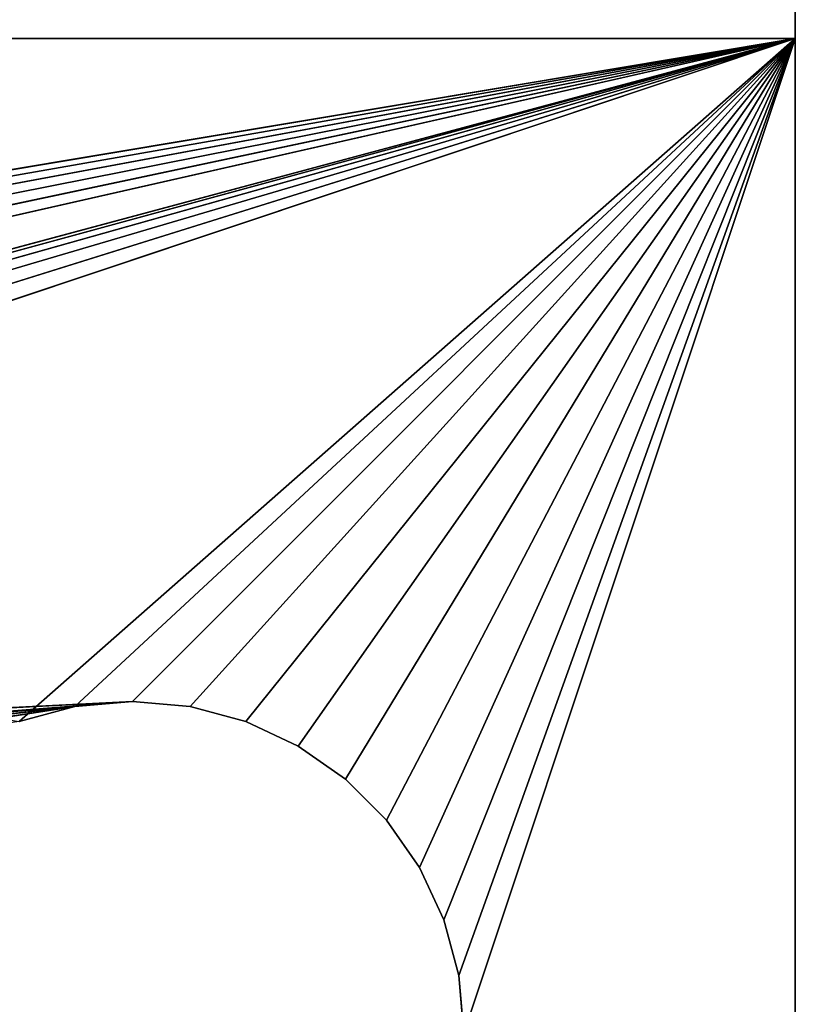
# Model space of a CAD drawing. Extents: x 0 to 22.2, y -49.5 to 1.2.
# Tile 22 of 23: x 18.5 to 22, y -7.4 to -2.9. Entities that reach past the tile are written whole.
import ezdxf

# ---------------------------------------------------------------- set-up
doc = ezdxf.new("R2010")
doc.units = 0
doc.header["$LTSCALE"] = 2.54
doc.layers.get('0').update_dxf_attribs({"color": 13, "linetype": 'CONTINUOUS'})

# ---------------------------------------------------------------- blocks, each defined once
blk = doc.blocks.new('GRUPA0_1')
at = {"color": 0}
for p, q in [((22, -3, 70), (22, -2.4791, 69.9544)), ((22, -2.4791, 69.9544), (22, -3, 68.5)), ((22, -2.4791, 69.9544), (22, -3, 68.5)), ((22, -3, 70), (22, -2.4791, 69.9544)), ((22, -2.7395, 68.4772), (22, -3, 68.5)), ((22, -2.7395, 68.4772), (22, -3, 68.5)), ((22, -3, 68.5), (0, -3, 68.5)), ((0, -3, 70), (22, -3, 70)), ((22, -3, 68.5), (0, -3, 68.5)), ((0, -3, 70), (22, -3, 70)), ((3.513, -6.0905, 68.5), (22, -3, 68.5)), ((3.513, -6.0905, 68.5), (22, -3, 68.5)), ((3.75, -6.201, 68.5), (22, -3, 68.5)), ((3.75, -6.201, 68.5), (22, -3, 68.5)), ((3.9642, -6.3509, 68.5), (22, -3, 68.5)), ((3.9642, -6.3509, 68.5), (22, -3, 68.5)), ((22, -3, 68.5), (4.1491, -6.5358, 68.5)), ((22, -3, 68.5), (4.1491, -6.5358, 68.5)), ((4.299, -6.75, 68.5), (22, -3, 68.5)), ((4.299, -6.75, 68.5), (22, -3, 68.5)), ((4.4095, -6.987, 68.5), (22, -3, 68.5)), ((4.4095, -6.987, 68.5), (22, -3, 68.5)), ((10.7395, -6.0228, 68.5), (22, -3, 68.5)), ((10.7395, -6.0228, 68.5), (22, -3, 68.5)), ((11, -6, 68.5), (22, -3, 68.5)), ((11, -6, 68.5), (22, -3, 68.5)), ((11.2605, -6.0228, 68.5), (22, -3, 68.5)), ((11.2605, -6.0228, 68.5), (22, -3, 68.5)), ((22, -3, 68.5), (11.513, -6.0905, 68.5)), ((22, -3, 68.5), (11.513, -6.0905, 68.5)), ((11.75, -6.201, 68.5), (22, -3, 68.5)), ((11.75, -6.201, 68.5), (22, -3, 68.5)), ((11.9642, -6.3509, 68.5), (22, -3, 68.5)), ((11.9642, -6.3509, 68.5), (22, -3, 68.5)), ((18.487, -6.0905, 70), (22, -3, 70)), ((18.487, -6.0905, 70), (22, -3, 70)), ((18.7395, -6.0228, 70), (22, -3, 70)), ((18.7395, -6.0228, 70), (22, -3, 70)), ((19, -6, 68.5), (22, -3, 68.5)), ((19, -6, 68.5), (22, -3, 68.5)), ((22, -3, 70), (19, -6, 70)), ((22, -3, 70), (19, -6, 70)), ((19.2605, -6.0228, 68.5), (22, -3, 68.5)), ((19.2605, -6.0228, 68.5), (22, -3, 68.5)), ((19.2605, -6.0228, 70), (22, -3, 70)), ((19.2605, -6.0228, 70), (22, -3, 70)), ((19.513, -6.0905, 68.5), (22, -3, 68.5)), ((19.513, -6.0905, 68.5), (22, -3, 68.5)), ((19.513, -6.0905, 70), (22, -3, 70)), ((19.513, -6.0905, 70), (22, -3, 70)), ((19.75, -6.201, 68.5), (22, -3, 68.5)), ((19.75, -6.201, 68.5), (22, -3, 68.5)), ((19.75, -6.201, 70), (22, -3, 70)), ((19.75, -6.201, 70), (22, -3, 70)), ((19.9642, -6.3509, 68.5), (22, -3, 68.5)), ((19.9642, -6.3509, 68.5), (22, -3, 68.5)), ((22, -3, 70), (19.9642, -6.3509, 70)), ((22, -3, 70), (19.9642, -6.3509, 70)), ((20.1491, -6.5358, 68.5), (22, -3, 68.5)), ((20.1491, -6.5358, 68.5), (22, -3, 68.5)), ((20.1491, -6.5358, 70), (22, -3, 70)), ((20.1491, -6.5358, 70), (22, -3, 70)), ((20.299, -6.75, 68.5), (22, -3, 68.5)), ((20.299, -6.75, 68.5), (22, -3, 68.5)), ((20.299, -6.75, 70), (22, -3, 70)), ((20.299, -6.75, 70), (22, -3, 70)), ((22, -3, 68.5), (20.4095, -6.987, 68.5)), ((22, -3, 68.5), (20.4095, -6.987, 68.5)), ((20.4095, -6.987, 70), (22, -3, 70)), ((20.4095, -6.987, 70), (22, -3, 70)), ((20.4772, -7.2395, 68.5), (22, -3, 68.5)), ((20.4772, -7.2395, 68.5), (22, -3, 68.5)), ((20.4772, -7.2395, 70), (22, -3, 70)), ((20.4772, -7.2395, 70), (22, -3, 70)), ((20.5, -7.5, 68.5), (22, -3, 68.5)), ((20.5, -7.5, 68.5), (22, -3, 68.5)), ((20.5, -7.5, 70), (22, -3, 70)), ((20.5, -7.5, 70), (22, -3, 70)), ((22, -3, 70), (22, -3, 68.5)), ((22, -3, 68.5), (22, -12, 68.5)), ((22, -12, 70), (22, -3, 70)), ((22, -12, 68.5), (22, -3, 70)), ((22, -12, 70), (22, -3, 70)), ((22, -12, 68.5), (22, -3, 70)), ((22, -3, 68.5), (22, -12, 68.5)), ((22, -3, 70), (22, -3, 68.5)), ((11.9642, -6.3509, 68.5), (19, -6, 68.5)), ((11.9642, -6.3509, 68.5), (19, -6, 68.5)), ((12.1491, -6.5358, 68.5), (19, -6, 68.5)), ((12.1491, -6.5358, 68.5), (19, -6, 68.5)), ((19, -6, 68.5), (18.7395, -6.0228, 68.5)), ((18.7395, -6.0228, 70), (19, -6, 70)), ((19, -6, 70), (18.7395, -6.0228, 68.5)), ((19, -6, 68.5), (18.7395, -6.0228, 68.5)), ((19, -6, 70), (18.7395, -6.0228, 68.5)), ((18.7395, -6.0228, 70), (19, -6, 70)), ((19.2605, -6.0228, 70), (19, -6, 68.5)), ((19, -6, 68.5), (19.2605, -6.0228, 68.5)), ((19.2605, -6.0228, 70), (19, -6, 68.5)), ((19.2605, -6.0228, 70), (19, -6, 70)), ((19, -6, 70), (19, -6, 68.5)), ((19, -6, 68.5), (19.2605, -6.0228, 68.5)), ((19.2605, -6.0228, 70), (19, -6, 70)), ((19, -6, 70), (19, -6, 68.5)), ((12.1491, -6.5358, 68.5), (18.7395, -6.0228, 68.5)), ((12.1491, -6.5358, 68.5), (18.7395, -6.0228, 68.5)), ((12.299, -6.75, 68.5), (18.7395, -6.0228, 68.5)), ((12.299, -6.75, 68.5), (18.7395, -6.0228, 68.5)), ((12.4095, -6.987, 68.5), (18.7395, -6.0228, 68.5)), ((12.4095, -6.987, 68.5), (18.7395, -6.0228, 68.5)), ((18.7395, -6.0228, 68.5), (18.487, -6.0905, 68.5)), ((18.487, -6.0905, 70), (18.7395, -6.0228, 70)), ((18.7395, -6.0228, 70), (18.487, -6.0905, 68.5)), ((18.7395, -6.0228, 68.5), (18.487, -6.0905, 68.5)), ((18.7395, -6.0228, 70), (18.487, -6.0905, 68.5)), ((18.487, -6.0905, 70), (18.7395, -6.0228, 70)), ((18.7395, -6.0228, 70), (18.7395, -6.0228, 68.5)), ((18.7395, -6.0228, 70), (18.7395, -6.0228, 68.5)), ((19.513, -6.0905, 70), (19.2605, -6.0228, 68.5)), ((19.2605, -6.0228, 68.5), (19.513, -6.0905, 68.5)), ((19.513, -6.0905, 70), (19.2605, -6.0228, 68.5)), ((19.513, -6.0905, 70), (19.2605, -6.0228, 70)), ((19.2605, -6.0228, 70), (19.2605, -6.0228, 68.5)), ((19.2605, -6.0228, 70), (19.2605, -6.0228, 68.5)), ((19.2605, -6.0228, 68.5), (19.513, -6.0905, 68.5)), ((19.513, -6.0905, 70), (19.2605, -6.0228, 70)), ((19.75, -6.201, 70), (19.513, -6.0905, 68.5)), ((19.513, -6.0905, 68.5), (19.75, -6.201, 68.5)), ((19.75, -6.201, 70), (19.513, -6.0905, 68.5)), ((19.75, -6.201, 70), (19.513, -6.0905, 70)), ((19.513, -6.0905, 70), (19.513, -6.0905, 68.5)), ((19.513, -6.0905, 70), (19.513, -6.0905, 68.5)), ((19.513, -6.0905, 68.5), (19.75, -6.201, 68.5)), ((19.75, -6.201, 70), (19.513, -6.0905, 70)), ((19.9642, -6.3509, 70), (19.75, -6.201, 68.5)), ((19.75, -6.201, 68.5), (19.9642, -6.3509, 68.5)), ((19.9642, -6.3509, 70), (19.75, -6.201, 68.5)), ((19.9642, -6.3509, 70), (19.75, -6.201, 70)), ((19.75, -6.201, 70), (19.75, -6.201, 68.5)), ((19.75, -6.201, 70), (19.75, -6.201, 68.5)), ((19.75, -6.201, 68.5), (19.9642, -6.3509, 68.5)), ((19.9642, -6.3509, 70), (19.75, -6.201, 70)), ((20.1491, -6.5358, 70), (19.9642, -6.3509, 68.5)), ((19.9642, -6.3509, 68.5), (20.1491, -6.5358, 68.5)), ((20.1491, -6.5358, 70), (19.9642, -6.3509, 68.5)), ((20.1491, -6.5358, 70), (19.9642, -6.3509, 70)), ((19.9642, -6.3509, 70), (19.9642, -6.3509, 68.5)), ((19.9642, -6.3509, 70), (19.9642, -6.3509, 68.5)), ((19.9642, -6.3509, 68.5), (20.1491, -6.5358, 68.5)), ((20.1491, -6.5358, 70), (19.9642, -6.3509, 70)), ((20.299, -6.75, 70), (20.1491, -6.5358, 68.5)), ((20.1491, -6.5358, 68.5), (20.299, -6.75, 68.5)), ((20.299, -6.75, 70), (20.1491, -6.5358, 68.5)), ((20.299, -6.75, 70), (20.1491, -6.5358, 70)), ((20.1491, -6.5358, 70), (20.1491, -6.5358, 68.5)), ((20.1491, -6.5358, 70), (20.1491, -6.5358, 68.5)), ((20.1491, -6.5358, 68.5), (20.299, -6.75, 68.5)), ((20.299, -6.75, 70), (20.1491, -6.5358, 70)), ((20.4095, -6.987, 70), (20.299, -6.75, 68.5)), ((20.299, -6.75, 68.5), (20.4095, -6.987, 68.5)), ((20.4095, -6.987, 70), (20.299, -6.75, 68.5)), ((20.4095, -6.987, 70), (20.299, -6.75, 70)), ((20.299, -6.75, 70), (20.299, -6.75, 68.5)), ((20.299, -6.75, 70), (20.299, -6.75, 68.5)), ((20.299, -6.75, 68.5), (20.4095, -6.987, 68.5)), ((20.4095, -6.987, 70), (20.299, -6.75, 70)), ((20.4772, -7.2395, 70), (20.4095, -6.987, 68.5)), ((20.4095, -6.987, 68.5), (20.4772, -7.2395, 68.5)), ((20.4772, -7.2395, 70), (20.4095, -6.987, 68.5)), ((20.4772, -7.2395, 70), (20.4095, -6.987, 70)), ((20.4095, -6.987, 70), (20.4095, -6.987, 68.5)), ((20.4095, -6.987, 70), (20.4095, -6.987, 68.5)), ((20.4095, -6.987, 68.5), (20.4772, -7.2395, 68.5)), ((20.4772, -7.2395, 70), (20.4095, -6.987, 70)), ((20.5, -7.5, 70), (20.4772, -7.2395, 68.5)), ((20.4772, -7.2395, 68.5), (20.5, -7.5, 68.5)), ((20.5, -7.5, 70), (20.4772, -7.2395, 68.5)), ((20.5, -7.5, 70), (20.4772, -7.2395, 70)), ((20.4772, -7.2395, 70), (20.4772, -7.2395, 68.5)), ((20.4772, -7.2395, 70), (20.4772, -7.2395, 68.5)), ((20.4772, -7.2395, 68.5), (20.5, -7.5, 68.5)), ((20.5, -7.5, 70), (20.4772, -7.2395, 70))]:
    blk.add_line(p, q, dxfattribs=at)
mesh = blk.add_polyface(dxfattribs=at)
corners = [(22, -2.4791, 69.9544), (0, -3, 70), (22, -3, 70)]
mesh.append_faces([[corners[k] for k in face] for face in [(0, 1, 2)]], dxfattribs={"color": 0})
mesh = blk.add_polyface(dxfattribs=at)
corners = [(22, -2.4791, 69.9544), (0, -2.4791, 69.9544), (0, -3, 70)]
mesh.append_faces([[corners[k] for k in face] for face in [(0, 1, 2)]], dxfattribs={"color": 0})
mesh = blk.add_polyface(dxfattribs=at)
corners = [(22, -2.4791, 69.9544), (22, -3, 68.5), (22, -2.7395, 68.4772)]
mesh.append_faces([[corners[k] for k in face] for face in [(0, 1, 2)]], dxfattribs={"color": 0})
mesh = blk.add_polyface(dxfattribs=at)
corners = [(22, -2.4791, 69.9544), (22, -3, 70), (22, -3, 68.5)]
mesh.append_faces([[corners[k] for k in face] for face in [(0, 1, 2)]], dxfattribs={"color": 0})
mesh = blk.add_polyface(dxfattribs=at)
corners = [(22, -2.7395, 68.4772), (0, -3, 68.5), (0, -2.7395, 68.4772)]
mesh.append_faces([[corners[k] for k in face] for face in [(0, 1, 2)]], dxfattribs={"color": 0})
mesh = blk.add_polyface(dxfattribs=at)
corners = [(22, -3, 68.5), (0, -3, 68.5), (22, -2.7395, 68.4772)]
mesh.append_faces([[corners[k] for k in face] for face in [(0, 1, 2)]], dxfattribs={"color": 0})
mesh = blk.add_polyface(dxfattribs=at)
corners = [(22, -3, 68.5), (3.513, -6.0905, 68.5), (0, -3, 68.5)]
mesh.append_faces([[corners[k] for k in face] for face in [(0, 1, 2)]], dxfattribs={"color": 0})
mesh = blk.add_polyface(dxfattribs=at)
corners = [(22, -3, 70), (0, -3, 70), (18.487, -6.0905, 70)]
mesh.append_faces([[corners[k] for k in face] for face in [(0, 1, 2)]], dxfattribs={"color": 0})
mesh = blk.add_polyface(dxfattribs=at)
corners = [(22, -3, 68.5), (3.75, -6.201, 68.5), (3.513, -6.0905, 68.5)]
mesh.append_faces([[corners[k] for k in face] for face in [(0, 1, 2)]], dxfattribs={"color": 0})
mesh = blk.add_polyface(dxfattribs=at)
corners = [(22, -3, 68.5), (3.9642, -6.3509, 68.5), (3.75, -6.201, 68.5)]
mesh.append_faces([[corners[k] for k in face] for face in [(0, 1, 2)]], dxfattribs={"color": 0})
mesh = blk.add_polyface(dxfattribs=at)
corners = [(22, -3, 68.5), (4.1491, -6.5358, 68.5), (3.9642, -6.3509, 68.5)]
mesh.append_faces([[corners[k] for k in face] for face in [(0, 1, 2)]], dxfattribs={"color": 0})
mesh = blk.add_polyface(dxfattribs=at)
corners = [(22, -3, 68.5), (4.299, -6.75, 68.5), (4.1491, -6.5358, 68.5)]
mesh.append_faces([[corners[k] for k in face] for face in [(0, 1, 2)]], dxfattribs={"color": 0})
mesh = blk.add_polyface(dxfattribs=at)
corners = [(22, -3, 68.5), (4.4095, -6.987, 68.5), (4.299, -6.75, 68.5)]
mesh.append_faces([[corners[k] for k in face] for face in [(0, 1, 2)]], dxfattribs={"color": 0})
mesh = blk.add_polyface(dxfattribs=at)
corners = [(22, -3, 68.5), (10.7395, -6.0228, 68.5), (4.4095, -6.987, 68.5)]
mesh.append_faces([[corners[k] for k in face] for face in [(0, 1, 2)]], dxfattribs={"color": 0})
mesh = blk.add_polyface(dxfattribs=at)
corners = [(22, -3, 68.5), (11, -6, 68.5), (10.7395, -6.0228, 68.5)]
mesh.append_faces([[corners[k] for k in face] for face in [(0, 1, 2)]], dxfattribs={"color": 0})
mesh = blk.add_polyface(dxfattribs=at)
corners = [(22, -3, 68.5), (11.2605, -6.0228, 68.5), (11, -6, 68.5)]
mesh.append_faces([[corners[k] for k in face] for face in [(0, 1, 2)]], dxfattribs={"color": 0})
mesh = blk.add_polyface(dxfattribs=at)
corners = [(22, -3, 68.5), (11.513, -6.0905, 68.5), (11.2605, -6.0228, 68.5)]
mesh.append_faces([[corners[k] for k in face] for face in [(0, 1, 2)]], dxfattribs={"color": 0})
mesh = blk.add_polyface(dxfattribs=at)
corners = [(22, -3, 68.5), (11.75, -6.201, 68.5), (11.513, -6.0905, 68.5)]
mesh.append_faces([[corners[k] for k in face] for face in [(0, 1, 2)]], dxfattribs={"color": 0})
mesh = blk.add_polyface(dxfattribs=at)
corners = [(22, -3, 68.5), (11.9642, -6.3509, 68.5), (11.75, -6.201, 68.5)]
mesh.append_faces([[corners[k] for k in face] for face in [(0, 1, 2)]], dxfattribs={"color": 0})
mesh = blk.add_polyface(dxfattribs=at)
corners = [(22, -3, 68.5), (19, -6, 68.5), (11.9642, -6.3509, 68.5)]
mesh.append_faces([[corners[k] for k in face] for face in [(0, 1, 2)]], dxfattribs={"color": 0})
mesh = blk.add_polyface(dxfattribs=at)
corners = [(22, -3, 70), (18.487, -6.0905, 70), (18.7395, -6.0228, 70)]
mesh.append_faces([[corners[k] for k in face] for face in [(0, 1, 2)]], dxfattribs={"color": 0})
mesh = blk.add_polyface(dxfattribs=at)
corners = [(22, -3, 70), (18.7395, -6.0228, 70), (19, -6, 70)]
mesh.append_faces([[corners[k] for k in face] for face in [(0, 1, 2)]], dxfattribs={"color": 0})
mesh = blk.add_polyface(dxfattribs=at)
corners = [(22, -3, 68.5), (19.2605, -6.0228, 68.5), (19, -6, 68.5)]
mesh.append_faces([[corners[k] for k in face] for face in [(0, 1, 2)]], dxfattribs={"color": 0})
mesh = blk.add_polyface(dxfattribs=at)
corners = [(22, -3, 70), (19, -6, 70), (19.2605, -6.0228, 70)]
mesh.append_faces([[corners[k] for k in face] for face in [(0, 1, 2)]], dxfattribs={"color": 0})
mesh = blk.add_polyface(dxfattribs=at)
corners = [(22, -3, 68.5), (19.513, -6.0905, 68.5), (19.2605, -6.0228, 68.5)]
mesh.append_faces([[corners[k] for k in face] for face in [(0, 1, 2)]], dxfattribs={"color": 0})
mesh = blk.add_polyface(dxfattribs=at)
corners = [(22, -3, 70), (19.2605, -6.0228, 70), (19.513, -6.0905, 70)]
mesh.append_faces([[corners[k] for k in face] for face in [(0, 1, 2)]], dxfattribs={"color": 0})
mesh = blk.add_polyface(dxfattribs=at)
corners = [(22, -3, 68.5), (19.75, -6.201, 68.5), (19.513, -6.0905, 68.5)]
mesh.append_faces([[corners[k] for k in face] for face in [(0, 1, 2)]], dxfattribs={"color": 0})
mesh = blk.add_polyface(dxfattribs=at)
corners = [(22, -3, 70), (19.513, -6.0905, 70), (19.75, -6.201, 70)]
mesh.append_faces([[corners[k] for k in face] for face in [(0, 1, 2)]], dxfattribs={"color": 0})
mesh = blk.add_polyface(dxfattribs=at)
corners = [(22, -3, 68.5), (19.9642, -6.3509, 68.5), (19.75, -6.201, 68.5)]
mesh.append_faces([[corners[k] for k in face] for face in [(0, 1, 2)]], dxfattribs={"color": 0})
mesh = blk.add_polyface(dxfattribs=at)
corners = [(22, -3, 70), (19.75, -6.201, 70), (19.9642, -6.3509, 70)]
mesh.append_faces([[corners[k] for k in face] for face in [(0, 1, 2)]], dxfattribs={"color": 0})
mesh = blk.add_polyface(dxfattribs=at)
corners = [(22, -3, 68.5), (20.1491, -6.5358, 68.5), (19.9642, -6.3509, 68.5)]
mesh.append_faces([[corners[k] for k in face] for face in [(0, 1, 2)]], dxfattribs={"color": 0})
mesh = blk.add_polyface(dxfattribs=at)
corners = [(22, -3, 70), (19.9642, -6.3509, 70), (20.1491, -6.5358, 70)]
mesh.append_faces([[corners[k] for k in face] for face in [(0, 1, 2)]], dxfattribs={"color": 0})
mesh = blk.add_polyface(dxfattribs=at)
corners = [(22, -3, 68.5), (20.299, -6.75, 68.5), (20.1491, -6.5358, 68.5)]
mesh.append_faces([[corners[k] for k in face] for face in [(0, 1, 2)]], dxfattribs={"color": 0})
mesh = blk.add_polyface(dxfattribs=at)
corners = [(22, -3, 70), (20.1491, -6.5358, 70), (20.299, -6.75, 70)]
mesh.append_faces([[corners[k] for k in face] for face in [(0, 1, 2)]], dxfattribs={"color": 0})
mesh = blk.add_polyface(dxfattribs=at)
corners = [(22, -3, 68.5), (20.4095, -6.987, 68.5), (20.299, -6.75, 68.5)]
mesh.append_faces([[corners[k] for k in face] for face in [(0, 1, 2)]], dxfattribs={"color": 0})
mesh = blk.add_polyface(dxfattribs=at)
corners = [(22, -3, 70), (20.299, -6.75, 70), (20.4095, -6.987, 70)]
mesh.append_faces([[corners[k] for k in face] for face in [(0, 1, 2)]], dxfattribs={"color": 0})
mesh = blk.add_polyface(dxfattribs=at)
corners = [(22, -3, 68.5), (20.4772, -7.2395, 68.5), (20.4095, -6.987, 68.5)]
mesh.append_faces([[corners[k] for k in face] for face in [(0, 1, 2)]], dxfattribs={"color": 0})
mesh = blk.add_polyface(dxfattribs=at)
corners = [(22, -3, 70), (20.4095, -6.987, 70), (20.4772, -7.2395, 70)]
mesh.append_faces([[corners[k] for k in face] for face in [(0, 1, 2)]], dxfattribs={"color": 0})
mesh = blk.add_polyface(dxfattribs=at)
corners = [(22, -3, 68.5), (20.5, -7.5, 68.5), (20.4772, -7.2395, 68.5)]
mesh.append_faces([[corners[k] for k in face] for face in [(0, 1, 2)]], dxfattribs={"color": 0})
mesh = blk.add_polyface(dxfattribs=at)
corners = [(22, -3, 70), (20.4772, -7.2395, 70), (20.5, -7.5, 70)]
mesh.append_faces([[corners[k] for k in face] for face in [(0, 1, 2)]], dxfattribs={"color": 0})
mesh = blk.add_polyface(dxfattribs=at)
corners = [(22, -12, 68.5), (20.5, -7.5, 68.5), (22, -3, 68.5)]
mesh.append_faces([[corners[k] for k in face] for face in [(0, 1, 2)]], dxfattribs={"color": 0})
mesh = blk.add_polyface(dxfattribs=at)
corners = [(22, -3, 70), (20.5, -7.5, 70), (22, -12, 70)]
mesh.append_faces([[corners[k] for k in face] for face in [(0, 1, 2)]], dxfattribs={"color": 0})
mesh = blk.add_polyface(dxfattribs=at)
corners = [(22, -3, 70), (22, -12, 70), (22, -12, 68.5)]
mesh.append_faces([[corners[k] for k in face] for face in [(0, 1, 2)]], dxfattribs={"color": 0})
mesh = blk.add_polyface(dxfattribs=at)
corners = [(22, -3, 70), (22, -12, 68.5), (22, -3, 68.5)]
mesh.append_faces([[corners[k] for k in face] for face in [(0, 1, 2)]], dxfattribs={"color": 0})
mesh = blk.add_polyface(dxfattribs=at)
corners = [(19, -6, 68.5), (12.1491, -6.5358, 68.5), (11.9642, -6.3509, 68.5)]
mesh.append_faces([[corners[k] for k in face] for face in [(0, 1, 2)]], dxfattribs={"color": 0})
mesh = blk.add_polyface(dxfattribs=at)
corners = [(19, -6, 68.5), (18.7395, -6.0228, 68.5), (12.1491, -6.5358, 68.5)]
mesh.append_faces([[corners[k] for k in face] for face in [(0, 1, 2)]], dxfattribs={"color": 0})
mesh = blk.add_polyface(dxfattribs=at)
corners = [(19, -6, 70), (18.7395, -6.0228, 68.5), (19, -6, 68.5)]
mesh.append_faces([[corners[k] for k in face] for face in [(0, 1, 2)]], dxfattribs={"color": 0})
mesh = blk.add_polyface(dxfattribs=at)
corners = [(18.7395, -6.0228, 70), (18.7395, -6.0228, 68.5), (19, -6, 70)]
mesh.append_faces([[corners[k] for k in face] for face in [(0, 1, 2)]], dxfattribs={"color": 0})
mesh = blk.add_polyface(dxfattribs=at)
corners = [(19.2605, -6.0228, 70), (19, -6, 68.5), (19.2605, -6.0228, 68.5)]
mesh.append_faces([[corners[k] for k in face] for face in [(0, 1, 2)]], dxfattribs={"color": 0})
mesh = blk.add_polyface(dxfattribs=at)
corners = [(19, -6, 70), (19, -6, 68.5), (19.2605, -6.0228, 70)]
mesh.append_faces([[corners[k] for k in face] for face in [(0, 1, 2)]], dxfattribs={"color": 0})
mesh = blk.add_polyface(dxfattribs=at)
corners = [(18.7395, -6.0228, 68.5), (12.299, -6.75, 68.5), (12.1491, -6.5358, 68.5)]
mesh.append_faces([[corners[k] for k in face] for face in [(0, 1, 2)]], dxfattribs={"color": 0})
mesh = blk.add_polyface(dxfattribs=at)
corners = [(18.7395, -6.0228, 68.5), (12.4095, -6.987, 68.5), (12.299, -6.75, 68.5)]
mesh.append_faces([[corners[k] for k in face] for face in [(0, 1, 2)]], dxfattribs={"color": 0})
mesh = blk.add_polyface(dxfattribs=at)
corners = [(18.7395, -6.0228, 68.5), (18.487, -6.0905, 68.5), (12.4095, -6.987, 68.5)]
mesh.append_faces([[corners[k] for k in face] for face in [(0, 1, 2)]], dxfattribs={"color": 0})
mesh = blk.add_polyface(dxfattribs=at)
corners = [(18.7395, -6.0228, 70), (18.487, -6.0905, 68.5), (18.7395, -6.0228, 68.5)]
mesh.append_faces([[corners[k] for k in face] for face in [(0, 1, 2)]], dxfattribs={"color": 0})
mesh = blk.add_polyface(dxfattribs=at)
corners = [(18.487, -6.0905, 70), (18.487, -6.0905, 68.5), (18.7395, -6.0228, 70)]
mesh.append_faces([[corners[k] for k in face] for face in [(0, 1, 2)]], dxfattribs={"color": 0})
mesh = blk.add_polyface(dxfattribs=at)
corners = [(19.513, -6.0905, 70), (19.2605, -6.0228, 68.5), (19.513, -6.0905, 68.5)]
mesh.append_faces([[corners[k] for k in face] for face in [(0, 1, 2)]], dxfattribs={"color": 0})
mesh = blk.add_polyface(dxfattribs=at)
corners = [(19.2605, -6.0228, 70), (19.2605, -6.0228, 68.5), (19.513, -6.0905, 70)]
mesh.append_faces([[corners[k] for k in face] for face in [(0, 1, 2)]], dxfattribs={"color": 0})
mesh = blk.add_polyface(dxfattribs=at)
corners = [(19.75, -6.201, 70), (19.513, -6.0905, 68.5), (19.75, -6.201, 68.5)]
mesh.append_faces([[corners[k] for k in face] for face in [(0, 1, 2)]], dxfattribs={"color": 0})
mesh = blk.add_polyface(dxfattribs=at)
corners = [(19.513, -6.0905, 70), (19.513, -6.0905, 68.5), (19.75, -6.201, 70)]
mesh.append_faces([[corners[k] for k in face] for face in [(0, 1, 2)]], dxfattribs={"color": 0})
mesh = blk.add_polyface(dxfattribs=at)
corners = [(19.9642, -6.3509, 70), (19.75, -6.201, 68.5), (19.9642, -6.3509, 68.5)]
mesh.append_faces([[corners[k] for k in face] for face in [(0, 1, 2)]], dxfattribs={"color": 0})
mesh = blk.add_polyface(dxfattribs=at)
corners = [(19.75, -6.201, 70), (19.75, -6.201, 68.5), (19.9642, -6.3509, 70)]
mesh.append_faces([[corners[k] for k in face] for face in [(0, 1, 2)]], dxfattribs={"color": 0})
mesh = blk.add_polyface(dxfattribs=at)
corners = [(19.9642, -6.3509, 68.5), (20.1491, -6.5358, 68.5), (20.1491, -6.5358, 70)]
mesh.append_faces([[corners[k] for k in face] for face in [(0, 1, 2)]], dxfattribs={"color": 0})
mesh = blk.add_polyface(dxfattribs=at)
corners = [(19.9642, -6.3509, 68.5), (20.1491, -6.5358, 70), (19.9642, -6.3509, 70)]
mesh.append_faces([[corners[k] for k in face] for face in [(0, 1, 2)]], dxfattribs={"color": 0})
mesh = blk.add_polyface(dxfattribs=at)
corners = [(20.1491, -6.5358, 68.5), (20.299, -6.75, 68.5), (20.299, -6.75, 70)]
mesh.append_faces([[corners[k] for k in face] for face in [(0, 1, 2)]], dxfattribs={"color": 0})
mesh = blk.add_polyface(dxfattribs=at)
corners = [(20.1491, -6.5358, 68.5), (20.299, -6.75, 70), (20.1491, -6.5358, 70)]
mesh.append_faces([[corners[k] for k in face] for face in [(0, 1, 2)]], dxfattribs={"color": 0})
mesh = blk.add_polyface(dxfattribs=at)
corners = [(20.299, -6.75, 68.5), (20.4095, -6.987, 68.5), (20.4095, -6.987, 70)]
mesh.append_faces([[corners[k] for k in face] for face in [(0, 1, 2)]], dxfattribs={"color": 0})
mesh = blk.add_polyface(dxfattribs=at)
corners = [(20.299, -6.75, 68.5), (20.4095, -6.987, 70), (20.299, -6.75, 70)]
mesh.append_faces([[corners[k] for k in face] for face in [(0, 1, 2)]], dxfattribs={"color": 0})
mesh = blk.add_polyface(dxfattribs=at)
corners = [(20.4095, -6.987, 68.5), (20.4772, -7.2395, 68.5), (20.4772, -7.2395, 70)]
mesh.append_faces([[corners[k] for k in face] for face in [(0, 1, 2)]], dxfattribs={"color": 0})
mesh = blk.add_polyface(dxfattribs=at)
corners = [(20.4095, -6.987, 68.5), (20.4772, -7.2395, 70), (20.4095, -6.987, 70)]
mesh.append_faces([[corners[k] for k in face] for face in [(0, 1, 2)]], dxfattribs={"color": 0})
mesh = blk.add_polyface(dxfattribs=at)
corners = [(20.4772, -7.2395, 68.5), (20.5, -7.5, 68.5), (20.5, -7.5, 70)]
mesh.append_faces([[corners[k] for k in face] for face in [(0, 1, 2)]], dxfattribs={"color": 0})
mesh = blk.add_polyface(dxfattribs=at)
corners = [(20.4772, -7.2395, 68.5), (20.5, -7.5, 70), (20.4772, -7.2395, 70)]
mesh.append_faces([[corners[k] for k in face] for face in [(0, 1, 2)]], dxfattribs={"color": 0})

msp = doc.modelspace()

# ---------------------------------------------------------------- block references
at = {"color": 0}
msp.add_blockref('GRUPA0_1', (0, 0), dxfattribs=at)

doc.saveas('drawing.dxf')
